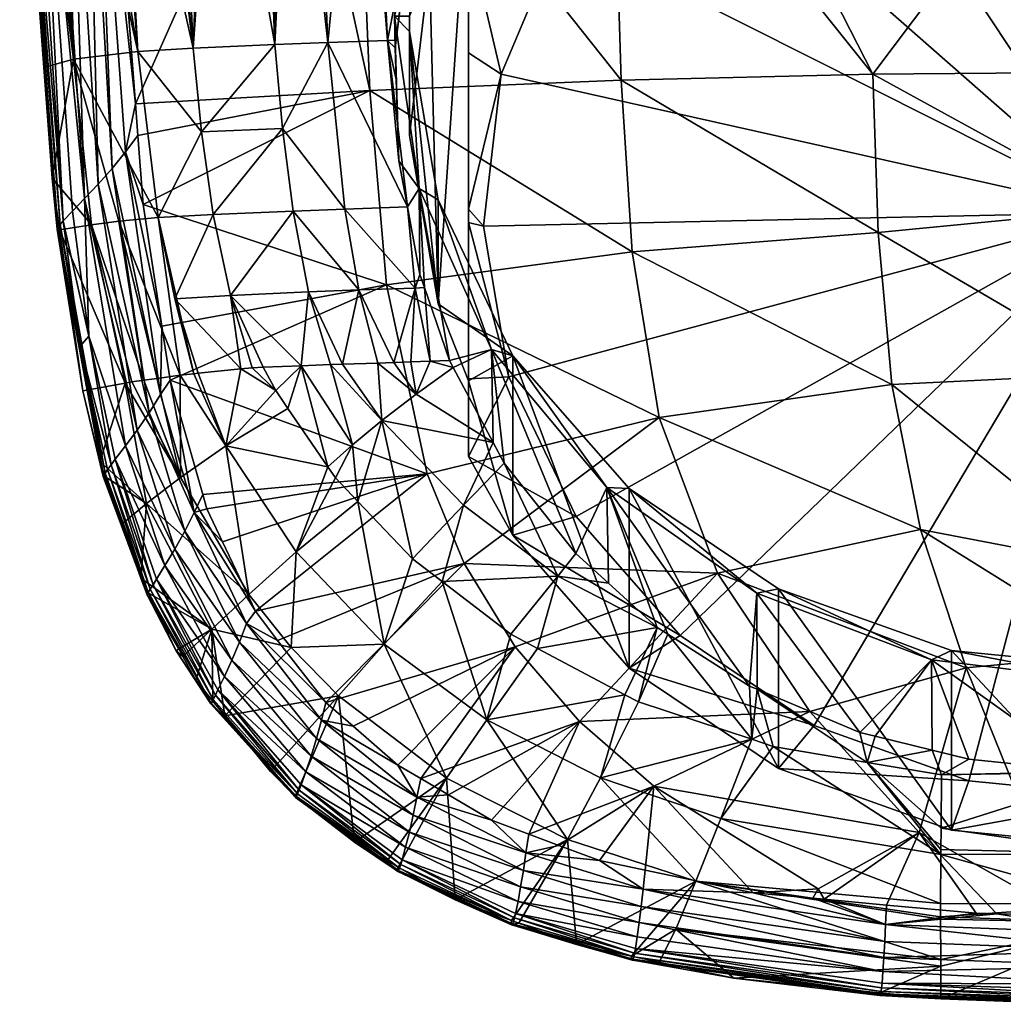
# Model space of a CAD drawing. Extents: x -0.025 to 0.152, y -0.128 to 0.024.
# Tile 1 of 256: x -0.019 to -0.002, y -0.128 to -0.111. Entities that reach past the tile are written whole.
import ezdxf

# ---------------------------------------------------------------- set-up
doc = ezdxf.new("R2010")
doc.units = 0
doc.layers.add('mesh', color=7, linetype='CONTINUOUS')

msp = doc.modelspace()

# ---------------------------------------------------------------- meshes
at = {"layer": 'mesh'}
mesh = msp.add_polyface(dxfattribs=at)
corners = [(-0.010919, -0.11698, 0.104234), (-0.011568, -0.117287, 0.100124), (-0.010895, -0.118555, 0.100491), (-0.011396, -0.119618, 0.101657), (-0.011753, -0.120911, 0.103449), (-0.009798, -0.12082, 0.101667), (-0.010594, -0.1218, 0.103427), (-0.00438, -0.115003, 0.117757), (-0.008544, -0.11533, 0.117524), (-0.00873, -0.112425, 0.11768), (-0.011384, -0.120605, 0.116854), (-0.008084, -0.118133, 0.117327), (-0.007098, -0.120765, 0.117093), (-0.010523, -0.122014, 0.116755), (-0.012976, -0.112601, 0.117278), (-0.012696, -0.115886, 0.117128), (-0.012006, -0.119087, 0.11695), (-0.008972, -0.119315, 0.105225), (-0.010559, -0.117087, 0.10428), (-0.008594, -0.119333, 0.105233), (-0.006435, -0.121107, 0.105986), (-0.00031, -0.114663, 0.094017), (-0.009743, -0.109917, 0.092002), (-0.010756, -0.112326, 0.093025), (-0.010626, -0.117447, 0.095198), (-0.009491, -0.11981, 0.096201), (-0.011057, -0.114895, 0.094115), (-0.011309, -0.109965, 0.092806), (-0.01131, -0.114833, 0.09428), (-0.01131, -0.114605, 0.094149), (-0.01131, -0.111961, 0.093384), (-0.010559, -0.120127, 0.09712), (-0.007731, -0.121822, 0.097055), (-0.011311, -0.118794, 0.096554), (-0.011311, -0.117481, 0.0958), (-0.01084, -0.109084, 0.092432), (-0.008992, -0.106755, 0.091444), (-0.008087, -0.107832, 0.091117), (-0.011309, -0.108684, 0.095824), (-0.01084, -0.106044, 0.099592), (-0.008992, -0.103716, 0.098604), (-0.008594, -0.122373, 0.098073), (-0.011311, -0.117513, 0.099572), (-0.010709, -0.118907, 0.100592), (-0.009494, -0.120437, 0.101124), (-0.007937, -0.121802, 0.101681), (-0.006559, -0.122677, 0.102102), (-0.008121, -0.121685, 0.101625), (-0.008943, -0.120938, 0.101325), (-0.01014, -0.122041, 0.103421), (-0.004472, -0.112322, 0.117916), (-0.008902, -0.106776, 0.117847), (-0.013221, -0.106762, 0.117461)]
mesh.append_faces([[corners[k] for k in face] for face in [(0, 1, 2, 2), (3, 4, 5, 5), (4, 6, 5, 5), (7, 8, 9, 9), (10, 11, 12, 12), (13, 10, 12, 12), (8, 14, 9, 9), (11, 15, 8, 8), (10, 16, 11, 11), (17, 18, 0, 0), (17, 19, 18, 18), (20, 19, 17, 17), (21, 22, 23, 23), (21, 24, 25, 25), (21, 26, 24, 24), (23, 22, 27, 27), (26, 28, 24, 24), (23, 29, 26, 26), (23, 30, 29, 29), (27, 30, 23, 23), (25, 31, 32, 32), (25, 33, 31, 31), (24, 33, 25, 25), (24, 34, 33, 33), (28, 34, 24, 24), (22, 35, 27, 27), (22, 36, 35, 35), (37, 36, 22, 22), (38, 27, 35, 35), (35, 39, 38, 38), (36, 40, 35, 35), (41, 18, 19, 19), (31, 18, 41, 41), (31, 42, 18, 18), (33, 42, 31, 31), (0, 2, 43, 43), (0, 44, 17, 17), (0, 43, 44, 44), (17, 45, 46, 46), (17, 47, 45, 45), (17, 48, 47, 47), (44, 48, 17, 17), (48, 5, 47, 47), (5, 44, 43, 43), (48, 44, 5, 5), (2, 3, 43, 43), (3, 5, 43, 43), (5, 49, 47, 47), (50, 9, 51, 51), (9, 52, 51, 51)]])
mesh = msp.add_polyface(dxfattribs=at)
corners = [(-0.008972, -0.119315, 0.105225), (-0.006559, -0.122677, 0.102102), (-0.006435, -0.121107, 0.105986), (0.004918, -0.123109, 0.116831), (0.002274, -0.122368, 0.116995), (0.003045, -0.12003, 0.117292), (-0.00031, -0.120671, 0.117247), (-0.00031, -0.117386, 0.117575), (0.00376, -0.115003, 0.117757), (-0.00031, -0.114608, 0.117853), (-0.00031, -0.112287, 0.117955), (0.003533, -0.117572, 0.117548), (0.003852, -0.112322, 0.117916), (0.003942, -0.106785, 0.118092), (-0.00031, -0.106788, 0.118195), (0.005536, -0.106783, 0.118053), (0.007464, -0.118133, 0.117327), (0.006478, -0.120765, 0.117093), (-0.004472, -0.112322, 0.117916), (-0.0073, -0.106781, 0.117991), (-0.00438, -0.115003, 0.117757), (-0.004153, -0.117572, 0.117548), (-0.003665, -0.12003, 0.117292), (-0.00031, -0.122123, 0.117016), (-0.00873, -0.112425, 0.11768), (-0.008544, -0.11533, 0.117524), (-0.008084, -0.118133, 0.117327), (-0.007098, -0.120765, 0.117093), (-0.002894, -0.122368, 0.116995), (-0.006065, -0.121035, 0.105955), (-0.008594, -0.119333, 0.105233), (-0.003481, -0.122234, 0.106464), (-0.003143, -0.122075, 0.106397), (0.005815, -0.121107, 0.105986), (0.005932, -0.120776, 0.105845), (0.003066, -0.121942, 0.10634), (-0.00031, -0.114663, 0.094017), (0.004845, -0.10598, 0.090331), (0.002228, -0.105047, 0.089935), (0.007111, -0.107504, 0.090978), (0.008871, -0.109516, 0.091832), (-0.003335, -0.105167, 0.089986), (-0.005902, -0.106212, 0.090429), (-0.000562, -0.10477, 0.089817), (-0.008087, -0.107832, 0.091117), (-0.009743, -0.109917, 0.092002), (-0.010756, -0.112326, 0.093025), (-0.011057, -0.114895, 0.094115), (-0.007731, -0.121822, 0.097055), (-0.005465, -0.123346, 0.097702), (-0.009491, -0.11981, 0.096201), (0.002715, -0.124159, 0.098047), (0.005282, -0.123114, 0.097604), (-0.002848, -0.124279, 0.098098), (-0.000058, -0.124556, 0.098216), (0.007467, -0.121494, 0.096916), (-0.006065, -0.124074, 0.098795), (-0.008902, -0.106776, 0.117847)]
mesh.append_faces([[corners[k] for k in face] for face in [(0, 1, 2, 2), (3, 4, 5, 5), (6, 5, 4, 4), (7, 5, 6, 6), (8, 9, 10, 10), (11, 9, 8, 8), (10, 12, 8, 8), (10, 13, 12, 12), (14, 13, 10, 10), (13, 15, 12, 12), (16, 11, 8, 8), (11, 7, 9, 9), (11, 5, 7, 7), (17, 5, 11, 11), (17, 3, 5, 5), (18, 14, 10, 10), (18, 19, 14, 14), (9, 18, 10, 10), (9, 20, 18, 18), (7, 20, 9, 9), (7, 21, 20, 20), (6, 21, 7, 7), (6, 22, 21, 21), (23, 22, 6, 6), (20, 24, 18, 18), (21, 25, 20, 20), (21, 26, 25, 25), (22, 26, 21, 21), (27, 22, 28, 28), (27, 26, 22, 22), (2, 29, 30, 30), (31, 29, 2, 2), (31, 32, 29, 29), (33, 34, 35, 35), (36, 37, 38, 38), (36, 39, 37, 37), (40, 39, 36, 36), (36, 41, 42, 42), (36, 43, 41, 41), (38, 43, 36, 36), (36, 44, 45, 45), (42, 44, 36, 36), (46, 47, 36, 36), (36, 48, 49, 49), (50, 48, 36, 36), (36, 51, 52, 52), (53, 54, 36, 36), (52, 55, 36, 36), (56, 30, 29, 29), (18, 57, 19, 19)]])
mesh = msp.add_polyface(dxfattribs=at)
corners = [(-0.012143, -0.108423, 0.100602), (-0.012109, -0.109178, 0.098849), (-0.01229, -0.109786, 0.098962), (-0.011717, -0.107863, 0.098605), (-0.010919, -0.105704, 0.099448), (-0.012533, -0.111749, 0.099234), (-0.01256, -0.111342, 0.101841), (-0.012549, -0.111877, 0.099252), (-0.012487, -0.113789, 0.099485), (-0.012143, -0.11426, 0.10308), (-0.012532, -0.112412, 0.099317), (-0.012679, -0.111754, 0.099327), (-0.010907, -0.106237, 0.098206), (-0.011475, -0.1061, 0.09851), (-0.012943, -0.106129, 0.099342), (-0.013135, -0.106135, 0.099497), (-0.013686, -0.111788, 0.100111), (-0.013932, -0.106157, 0.100141), (-0.014584, -0.111822, 0.101028), (-0.014577, -0.106179, 0.100771), (-0.014806, -0.106189, 0.101051), (-0.014315, -0.106168, 0.10045), (-0.014456, -0.113242, 0.101118), (-0.013399, -0.114608, 0.100387), (-0.015625, -0.114698, 0.103383), (-0.014274, -0.114642, 0.101287), (-0.014249, -0.106759, 0.117369), (-0.013221, -0.106762, 0.117461), (-0.012976, -0.112601, 0.117278), (-0.016942, -0.112826, 0.116753), (-0.00873, -0.112425, 0.11768), (-0.011971, -0.108734, 0.100734), (-0.01084, -0.106044, 0.099592), (-0.01231, -0.11134, 0.10184), (-0.012307, -0.1116, 0.101951), (-0.011825, -0.11445, 0.10316), (-0.011825, -0.116208, 0.099018), (-0.011971, -0.110492, 0.096591), (-0.012307, -0.113359, 0.097808), (-0.011309, -0.108684, 0.095824), (-0.01131, -0.111961, 0.093384), (-0.011309, -0.109965, 0.092806), (-0.01131, -0.114605, 0.094149), (-0.01131, -0.114833, 0.09428), (-0.011311, -0.117513, 0.099572), (-0.012343, -0.114566, 0.099602)]
mesh.append_faces([[corners[k] for k in face] for face in [(0, 1, 2, 2), (0, 3, 1, 1), (4, 3, 0, 0), (5, 0, 2, 2), (5, 6, 0, 0), (7, 6, 5, 5), (6, 8, 9, 9), (6, 10, 8, 8), (7, 10, 6, 6), (11, 5, 2, 2), (11, 7, 5, 5), (10, 7, 11, 11), (12, 13, 3, 3), (3, 14, 1, 1), (14, 2, 1, 1), (14, 11, 2, 2), (15, 11, 14, 14), (15, 16, 11, 11), (17, 16, 15, 15), (18, 19, 20, 20), (21, 19, 18, 18), (11, 8, 10, 10), (22, 23, 16, 16), (24, 25, 22, 22), (16, 18, 22, 22), (16, 21, 18, 18), (17, 21, 16, 16), (26, 27, 28, 28), (29, 26, 28, 28), (30, 28, 27, 27), (0, 31, 32, 32), (6, 31, 0, 0), (6, 33, 31, 31), (6, 34, 33, 33), (9, 34, 6, 6), (9, 35, 34, 34), (36, 37, 38, 38), (36, 39, 37, 37), (40, 41, 39, 39), (39, 42, 40, 40), (39, 43, 42, 42), (44, 43, 39, 39), (38, 33, 34, 34), (37, 33, 38, 38), (37, 31, 33, 33), (39, 31, 37, 37), (39, 32, 31, 31), (11, 45, 8, 8), (16, 45, 11, 11), (16, 23, 45, 45)]])
mesh = msp.add_polyface(dxfattribs=at)
corners = [(-0.017612, -0.106742, 0.11689), (-0.01741, -0.106744, 0.116949), (-0.016942, -0.112826, 0.116753), (-0.018489, -0.112213, 0.115166), (-0.018268, -0.114948, 0.115227), (-0.01835, -0.114083, 0.1151), (-0.017109, -0.113637, 0.116682), (-0.016901, -0.113359, 0.116735), (-0.017333, -0.11392, 0.116581), (-0.018005, -0.114641, 0.116003), (-0.018566, -0.106722, 0.116314), (-0.017801, -0.11443, 0.116243), (-0.018162, -0.114807, 0.115719), (-0.017992, -0.112069, 0.110391), (-0.018481, -0.106554, 0.111509), (-0.018677, -0.106602, 0.112897), (-0.017686, -0.114873, 0.110434), (-0.014584, -0.111822, 0.101028), (-0.014806, -0.106189, 0.101051), (-0.015572, -0.106222, 0.101989), (-0.015966, -0.111881, 0.103171), (-0.016217, -0.106262, 0.10315), (-0.016528, -0.106282, 0.103708), (-0.015745, -0.106232, 0.1023), (-0.018106, -0.106461, 0.10886), (-0.016903, -0.111938, 0.105513), (-0.017816, -0.106421, 0.1077), (-0.018328, -0.106516, 0.110431), (-0.017342, -0.106355, 0.105809), (-0.017215, -0.106343, 0.105482), (-0.016647, -0.106292, 0.104015), (-0.014456, -0.113242, 0.101118), (-0.015826, -0.113298, 0.103246), (-0.015625, -0.114698, 0.103383), (-0.01656, -0.11475, 0.105668), (-0.017224, -0.114809, 0.108032), (-0.012976, -0.112601, 0.117278), (-0.016811, -0.114526, 0.116698), (-0.014249, -0.106759, 0.117369), (-0.018884, -0.106698, 0.115617), (-0.018899, -0.106688, 0.115361), (-0.018217, -0.114869, 0.115562), (-0.018827, -0.106706, 0.115844), (-0.018712, -0.106715, 0.116094), (-0.017755, -0.106741, 0.116849), (-0.017571, -0.114187, 0.116436), (-0.018044, -0.106736, 0.11671), (-0.018329, -0.106729, 0.116535), (-0.018253, -0.114916, 0.115397)]
mesh.append_faces([[corners[k] for k in face] for face in [(0, 1, 2, 2), (3, 4, 5, 5), (6, 2, 7, 7), (6, 0, 2, 2), (8, 0, 6, 6), (9, 10, 11, 11), (9, 12, 10, 10), (13, 14, 15, 15), (3, 13, 15, 15), (5, 13, 3, 3), (5, 16, 13, 13), (17, 18, 19, 19), (20, 21, 22, 22), (20, 23, 21, 21), (19, 23, 20, 20), (24, 25, 26, 26), (24, 13, 25, 25), (27, 13, 24, 24), (27, 14, 13, 13), (25, 28, 26, 26), (25, 29, 28, 28), (20, 29, 25, 25), (20, 30, 29, 29), (22, 30, 20, 20), (31, 32, 33, 33), (31, 17, 32, 32), (20, 17, 19, 19), (20, 32, 17, 17), (25, 32, 20, 20), (25, 34, 32, 32), (13, 34, 25, 25), (16, 35, 13, 13), (7, 36, 37, 37), (2, 36, 7, 7), (1, 38, 2, 2), (3, 39, 4, 4), (40, 39, 3, 3), (41, 39, 42, 42), (12, 43, 10, 10), (44, 8, 45, 45), (45, 46, 44, 44), (11, 46, 45, 45), (11, 47, 46, 46), (8, 44, 0, 0), (12, 42, 43, 43), (12, 41, 42, 42), (11, 10, 47, 47), (4, 39, 48, 48), (48, 39, 41, 41), (3, 15, 40, 40)]])
mesh = msp.add_polyface(dxfattribs=at)
corners = [(-0.010919, -0.11698, 0.104234), (-0.01163, -0.117169, 0.10009), (-0.011568, -0.117287, 0.100124), (-0.012143, -0.11426, 0.10308), (-0.012054, -0.115935, 0.099823), (-0.01414, -0.117257, 0.102583), (-0.013644, -0.117238, 0.101859), (-0.014013, -0.116007, 0.101556), (-0.01344, -0.117231, 0.101664), (-0.013166, -0.115974, 0.100675), (-0.012843, -0.117212, 0.101094), (-0.012572, -0.117203, 0.100836), (-0.012213, -0.115944, 0.099917), (-0.012282, -0.117193, 0.100559), (-0.011957, -0.117181, 0.100325), (-0.013399, -0.114608, 0.100387), (-0.014274, -0.114642, 0.101287), (-0.015337, -0.116066, 0.103597), (-0.014456, -0.113242, 0.101118), (-0.012193, -0.117739, 0.100823), (-0.013274, -0.118596, 0.102547), (-0.012774, -0.118186, 0.10165), (-0.01457, -0.117675, 0.103517), (-0.014362, -0.117979, 0.103511), (-0.014783, -0.117281, 0.103523), (-0.01497, -0.117295, 0.103882), (-0.016354, -0.117499, 0.11659), (-0.016494, -0.116588, 0.116623), (-0.012696, -0.115886, 0.117128), (-0.012006, -0.119087, 0.11695), (-0.016811, -0.114526, 0.116698), (-0.012976, -0.112601, 0.117278), (-0.008544, -0.11533, 0.117524), (-0.008084, -0.118133, 0.117327), (-0.011825, -0.11445, 0.10316), (-0.010559, -0.117087, 0.10428), (-0.011311, -0.117513, 0.099572), (-0.011309, -0.108684, 0.095824), (-0.011825, -0.116208, 0.099018), (-0.011311, -0.117481, 0.0958), (-0.01131, -0.114833, 0.09428), (-0.011057, -0.114895, 0.094115), (-0.01131, -0.114605, 0.094149), (-0.012307, -0.1116, 0.101951), (-0.012307, -0.113359, 0.097808), (-0.012343, -0.114566, 0.099602), (-0.012131, -0.115711, 0.099775), (-0.012487, -0.113789, 0.099485)]
mesh.append_faces([[corners[k] for k in face] for face in [(0, 1, 2, 2), (3, 1, 0, 0), (3, 4, 1, 1), (5, 6, 7, 7), (8, 7, 6, 6), (8, 9, 7, 7), (10, 9, 8, 8), (11, 9, 10, 10), (11, 12, 9, 9), (13, 12, 11, 11), (14, 12, 13, 13), (14, 4, 12, 12), (1, 4, 14, 14), (15, 9, 12, 12), (16, 9, 15, 15), (16, 7, 9, 9), (17, 7, 16, 16), (17, 5, 7, 7), (18, 16, 15, 15), (14, 2, 1, 1), (14, 19, 2, 2), (13, 19, 14, 14), (13, 11, 19, 19), (11, 10, 19, 19), (20, 6, 5, 5), (21, 8, 6, 6), (10, 8, 21, 21), (5, 22, 23, 23), (24, 22, 5, 5), (22, 24, 25, 25), (26, 27, 28, 28), (29, 26, 28, 28), (30, 31, 28, 28), (32, 28, 31, 31), (33, 29, 28, 28), (0, 34, 3, 3), (0, 35, 34, 34), (36, 37, 38, 38), (36, 39, 40, 40), (41, 42, 40, 40), (35, 36, 38, 38), (38, 34, 35, 35), (38, 43, 34, 34), (44, 43, 38, 38), (3, 45, 46, 46), (3, 47, 45, 45), (46, 4, 3, 3), (12, 46, 45, 45), (4, 46, 12, 12), (15, 12, 45, 45)]])
mesh = msp.add_polyface(dxfattribs=at)
corners = [(-0.017109, -0.113637, 0.116682), (-0.016901, -0.113359, 0.116735), (-0.016811, -0.114526, 0.116698), (-0.017486, -0.119134, 0.115075), (-0.017834, -0.117684, 0.114974), (-0.018268, -0.114948, 0.115227), (-0.017728, -0.116754, 0.115924), (-0.018005, -0.114641, 0.116003), (-0.017801, -0.11443, 0.116243), (-0.017875, -0.116924, 0.115639), (-0.018217, -0.114869, 0.115562), (-0.018162, -0.114807, 0.115719), (-0.017455, -0.119073, 0.115401), (-0.017354, -0.118936, 0.115703), (-0.018253, -0.114916, 0.115397), (-0.017481, -0.119114, 0.11524), (-0.016494, -0.116588, 0.116623), (-0.016354, -0.117499, 0.11659), (-0.016519, -0.117746, 0.116535), (-0.017111, -0.118614, 0.116082), (-0.016913, -0.118347, 0.11628), (-0.017571, -0.114187, 0.116436), (-0.01671, -0.118053, 0.11643), (-0.017333, -0.11392, 0.116581), (-0.017686, -0.114873, 0.110434), (-0.017113, -0.117552, 0.110584), (-0.017005, -0.117532, 0.109928), (-0.0168, -0.117503, 0.109149), (-0.016576, -0.117472, 0.108295), (-0.017224, -0.114809, 0.108032), (-0.016186, -0.117418, 0.106814), (-0.01656, -0.11475, 0.105668), (-0.015957, -0.117394, 0.106242), (-0.015337, -0.116066, 0.103597), (-0.01497, -0.117295, 0.103882), (-0.014783, -0.117281, 0.103523), (-0.015157, -0.117308, 0.104242), (-0.01414, -0.117257, 0.102583), (-0.015625, -0.114698, 0.103383), (-0.014274, -0.114642, 0.101287), (-0.016277, -0.116126, 0.105826), (-0.015881, -0.117385, 0.106051), (-0.015826, -0.113298, 0.103246), (-0.017992, -0.112069, 0.110391), (-0.01457, -0.117675, 0.103517), (-0.015411, -0.118615, 0.106198), (-0.012696, -0.115886, 0.117128), (-0.018225, -0.114958, 0.115069), (-0.01835, -0.114083, 0.1151)]
mesh.append_faces([[corners[k] for k in face] for face in [(0, 1, 2, 2), (3, 4, 5, 5), (6, 7, 8, 8), (9, 10, 11, 11), (9, 12, 10, 10), (6, 11, 7, 7), (6, 9, 11, 11), (13, 9, 6, 6), (5, 14, 3, 3), (14, 10, 15, 15), (16, 17, 18, 18), (8, 19, 6, 6), (8, 20, 19, 19), (21, 20, 8, 8), (21, 22, 20, 20), (23, 22, 21, 21), (23, 18, 22, 22), (0, 18, 23, 23), (0, 16, 18, 18), (2, 16, 0, 0), (24, 25, 26, 26), (27, 28, 29, 29), (30, 29, 28, 28), (30, 31, 29, 29), (32, 31, 30, 30), (33, 34, 35, 35), (33, 36, 34, 34), (35, 37, 33, 33), (38, 33, 39, 39), (40, 33, 38, 38), (40, 36, 33, 33), (41, 36, 40, 40), (40, 32, 41, 41), (40, 31, 32, 32), (38, 31, 40, 40), (38, 42, 31, 31), (43, 29, 31, 31), (24, 27, 29, 29), (26, 27, 24, 24), (36, 44, 34, 34), (36, 45, 44, 44), (41, 45, 36, 36), (45, 32, 30, 30), (2, 46, 16, 16), (5, 47, 48, 48), (5, 4, 47, 47), (47, 24, 48, 48), (47, 25, 24, 24), (4, 25, 47, 47)]])
mesh = msp.add_polyface(dxfattribs=at)
corners = [(0.002861, -0.122234, 0.106464), (0.002852, -0.12376, 0.102777), (0.003606, -0.123603, 0.102661), (0.001728, -0.123994, 0.102949), (-0.00031, -0.122618, 0.106627), (0.003811, -0.123527, 0.102613), (0.005492, -0.1229, 0.102224), (-0.003481, -0.122234, 0.106464), (-0.000834, -0.124122, 0.103055), (-0.002847, -0.123916, 0.102889), (-0.003471, -0.123763, 0.102779), (0.003069, -0.125157, 0.116542), (0.002274, -0.122368, 0.116995), (0.004918, -0.123109, 0.116831), (-0.00031, -0.126579, 0.11631), (-0.00031, -0.122123, 0.117016), (-0.00031, -0.120671, 0.117247), (0.001759, -0.126531, 0.11631), (0.000584, -0.126558, 0.11631), (0.004776, -0.126107, 0.116349), (0.00269, -0.124182, 0.10336), (0.002696, -0.125038, 0.104846), (0.003948, -0.123967, 0.103366), (-0.00031, -0.125515, 0.105801), (0.005565, -0.123691, 0.103375), (-0.00331, -0.124182, 0.10336), (-0.001204, -0.126558, 0.11631), (-0.003689, -0.125157, 0.116542), (-0.002894, -0.122368, 0.116995), (-0.003665, -0.12003, 0.117292), (-0.003143, -0.122075, 0.106397), (-0.000029, -0.122385, 0.106528), (0.003066, -0.121942, 0.10634), (0.005815, -0.121107, 0.105986), (-0.00031, -0.114663, 0.094017), (-0.005465, -0.123346, 0.097702), (-0.002848, -0.124279, 0.098098), (-0.000058, -0.124556, 0.098216), (0.002715, -0.124159, 0.098047), (0.003066, -0.124981, 0.09918), (0.005282, -0.123114, 0.097604), (-0.000029, -0.125424, 0.099368), (-0.003143, -0.125115, 0.099237), (0.005932, -0.123815, 0.098685), (-0.00031, -0.124131, 0.103063), (-0.003316, -0.125083, 0.104934)]
mesh.append_faces([[corners[k] for k in face] for face in [(0, 1, 2, 2), (0, 3, 1, 1), (4, 3, 0, 0), (0, 5, 6, 6), (2, 5, 0, 0), (7, 8, 4, 4), (7, 9, 8, 8), (10, 9, 7, 7), (11, 12, 13, 13), (14, 15, 12, 12), (16, 12, 15, 15), (17, 12, 11, 11), (18, 14, 12, 12), (13, 19, 11, 11), (20, 21, 22, 22), (23, 21, 20, 20), (20, 1, 3, 3), (22, 1, 20, 20), (22, 2, 1, 1), (22, 5, 2, 2), (24, 5, 22, 22), (24, 6, 5, 5), (9, 25, 8, 8), (9, 10, 25, 25), (26, 27, 28, 28), (28, 15, 26, 26), (28, 29, 15, 15), (4, 30, 7, 7), (4, 31, 30, 30), (0, 31, 4, 4), (0, 32, 31, 31), (33, 32, 0, 0), (34, 35, 36, 36), (34, 37, 38, 38), (38, 39, 40, 40), (38, 41, 39, 39), (37, 41, 38, 38), (36, 42, 37, 37), (39, 32, 43, 43), (39, 31, 32, 32), (41, 31, 39, 39), (41, 30, 31, 31), (42, 30, 41, 41), (4, 44, 3, 3), (4, 8, 44, 44), (23, 20, 44, 44), (20, 3, 44, 44), (8, 25, 44, 44), (45, 44, 25, 25), (45, 23, 44, 44)]])
mesh = msp.add_polyface(dxfattribs=at)
corners = [(-0.016746, -0.121136, 0.115001), (-0.016712, -0.121114, 0.114855), (-0.016853, -0.120853, 0.114864), (-0.017172, -0.11994, 0.114895), (-0.017486, -0.119134, 0.115075), (-0.017457, -0.119129, 0.114923), (-0.017544, -0.118878, 0.114932), (-0.017834, -0.117684, 0.114974), (-0.017412, -0.119013, 0.115556), (-0.017455, -0.119073, 0.115401), (-0.017875, -0.116924, 0.115639), (-0.016726, -0.121093, 0.115319), (-0.017354, -0.118936, 0.115703), (-0.016692, -0.121038, 0.115472), (-0.016745, -0.121126, 0.115162), (-0.016252, -0.122079, 0.115124), (-0.017481, -0.119114, 0.11524), (-0.018253, -0.114916, 0.115397), (-0.018217, -0.114869, 0.115562), (-0.016208, -0.122048, 0.114823), (-0.016253, -0.122083, 0.114966), (-0.017283, -0.118841, 0.11584), (-0.016586, -0.120869, 0.115754), (-0.016644, -0.120962, 0.115617), (-0.016442, -0.120636, 0.115998), (-0.017111, -0.118614, 0.116082), (-0.016278, -0.120361, 0.116198), (-0.016913, -0.118347, 0.11628), (-0.016108, -0.120058, 0.116353), (-0.01671, -0.118053, 0.11643), (-0.015948, -0.119742, 0.11646), (-0.016519, -0.117746, 0.116535), (-0.016354, -0.117499, 0.11659), (-0.017728, -0.116754, 0.115924), (-0.015437, -0.122514, 0.115919), (-0.016181, -0.119151, 0.109093), (-0.0168, -0.117503, 0.109149), (-0.017005, -0.117532, 0.109928), (-0.017113, -0.117552, 0.110584), (-0.016753, -0.119591, 0.112039), (-0.015649, -0.121713, 0.111973), (-0.016576, -0.117472, 0.108295), (-0.016186, -0.117418, 0.106814), (-0.015661, -0.122968, 0.115167)]
mesh.append_faces([[corners[k] for k in face] for face in [(0, 1, 2, 2), (3, 0, 2, 2), (3, 4, 0, 0), (5, 4, 3, 3), (4, 6, 7, 7), (5, 6, 4, 4), (8, 9, 10, 10), (8, 11, 9, 9), (12, 8, 10, 10), (13, 8, 12, 12), (13, 11, 8, 8), (0, 14, 15, 15), (0, 16, 14, 14), (4, 16, 0, 0), (4, 17, 16, 16), (14, 11, 15, 15), (14, 9, 11, 11), (16, 9, 14, 14), (16, 18, 9, 9), (0, 19, 1, 1), (15, 20, 0, 0), (21, 22, 23, 23), (21, 24, 22, 22), (25, 24, 21, 21), (25, 26, 24, 24), (27, 26, 25, 25), (27, 28, 26, 26), (29, 28, 27, 27), (29, 30, 28, 28), (31, 30, 29, 29), (31, 32, 30, 30), (12, 23, 13, 13), (12, 21, 23, 23), (33, 21, 12, 12), (33, 25, 21, 21), (24, 34, 22, 22), (35, 36, 37, 37), (38, 7, 6, 6), (39, 5, 3, 3), (39, 6, 5, 5), (38, 35, 37, 37), (2, 1, 40, 40), (35, 41, 36, 36), (35, 42, 41, 41), (39, 2, 40, 40), (3, 2, 39, 39), (39, 38, 6, 6), (39, 35, 38, 38), (43, 11, 13, 13)]])
mesh = msp.add_polyface(dxfattribs=at)
corners = [(-0.015062, -0.121617, 0.116392), (-0.01491, -0.121411, 0.116448), (-0.014537, -0.121904, 0.116432), (-0.015948, -0.119742, 0.11646), (-0.015734, -0.119679, 0.11651), (-0.015467, -0.120239, 0.11649), (-0.015803, -0.119436, 0.116519), (-0.016354, -0.117499, 0.11659), (-0.016278, -0.120361, 0.116198), (-0.015312, -0.122239, 0.116123), (-0.016442, -0.120636, 0.115998), (-0.015183, -0.121935, 0.116281), (-0.016108, -0.120058, 0.116353), (-0.010895, -0.118555, 0.100491), (-0.011568, -0.117287, 0.100124), (-0.012193, -0.117739, 0.100823), (-0.012774, -0.118186, 0.10165), (-0.011396, -0.119618, 0.101657), (-0.012843, -0.117212, 0.101094), (-0.013274, -0.118596, 0.102547), (-0.01414, -0.117257, 0.102583), (-0.013686, -0.118966, 0.103492), (-0.013644, -0.117238, 0.101859), (-0.014362, -0.117979, 0.103511), (-0.013179, -0.119553, 0.103479), (-0.013559, -0.119152, 0.103488), (-0.014226, -0.120409, 0.106148), (-0.016712, -0.121114, 0.114855), (-0.016208, -0.122048, 0.114823), (-0.015649, -0.121713, 0.111973), (-0.010999, -0.123247, 0.106055), (-0.010594, -0.1218, 0.103427), (-0.011753, -0.120911, 0.103449), (-0.015411, -0.118615, 0.106198), (-0.01457, -0.117675, 0.103517), (-0.016186, -0.117418, 0.106814), (-0.016181, -0.119151, 0.109093), (-0.015881, -0.117385, 0.106051), (-0.015957, -0.117394, 0.106242), (-0.012737, -0.121967, 0.106099), (-0.014309, -0.122023, 0.109005), (-0.015025, -0.121126, 0.109034), (-0.016753, -0.119591, 0.112039), (-0.012006, -0.119087, 0.11695), (-0.011384, -0.120605, 0.116854), (-0.011311, -0.118794, 0.096554), (-0.011311, -0.117481, 0.0958), (-0.011311, -0.117513, 0.099572), (-0.012254, -0.120527, 0.103458), (-0.01372, -0.122955, 0.116397)]
mesh.append_faces([[corners[k] for k in face] for face in [(0, 1, 2, 2), (3, 4, 5, 5), (3, 6, 4, 4), (7, 6, 3, 3), (8, 9, 10, 10), (8, 11, 9, 9), (12, 11, 8, 8), (12, 0, 11, 11), (3, 0, 12, 12), (3, 1, 0, 0), (5, 1, 3, 3), (13, 14, 15, 15), (13, 16, 17, 17), (15, 16, 13, 13), (15, 18, 16, 16), (19, 20, 21, 21), (16, 22, 19, 19), (20, 23, 21, 21), (19, 24, 16, 16), (19, 25, 24, 24), (21, 25, 19, 19), (26, 24, 25, 25), (27, 28, 29, 29), (30, 31, 32, 32), (33, 23, 34, 34), (33, 21, 23, 23), (33, 35, 36, 36), (37, 38, 33, 33), (26, 39, 24, 24), (26, 40, 39, 39), (41, 40, 26, 26), (42, 29, 41, 41), (41, 36, 42, 42), (41, 33, 36, 36), (26, 33, 41, 41), (26, 21, 33, 33), (25, 21, 26, 26), (43, 5, 4, 4), (43, 1, 5, 5), (43, 6, 7, 7), (4, 6, 43, 43), (44, 1, 43, 43), (2, 1, 44, 44), (45, 46, 47, 47), (16, 48, 17, 17), (16, 24, 48, 48), (48, 32, 17, 17), (39, 48, 24, 24), (39, 32, 48, 48), (49, 2, 44, 44)]])
mesh = msp.add_polyface(dxfattribs=at)
corners = [(-0.003481, -0.122234, 0.106464), (-0.004432, -0.123526, 0.102611), (-0.003471, -0.123763, 0.102779), (-0.004694, -0.123461, 0.102565), (-0.006435, -0.121107, 0.105986), (-0.00643, -0.122731, 0.102134), (-0.006559, -0.122677, 0.102102), (-0.004568, -0.123969, 0.103366), (-0.00331, -0.124182, 0.10336), (-0.006518, -0.123579, 0.103378), (-0.006159, -0.123698, 0.103375), (-0.009798, -0.12082, 0.101667), (-0.010594, -0.1218, 0.103427), (-0.01014, -0.122041, 0.103421), (-0.003316, -0.125083, 0.104934), (-0.00332, -0.125446, 0.105775), (-0.00332, -0.12553, 0.105971), (-0.007044, -0.124917, 0.105989), (-0.00908, -0.124228, 0.106018), (-0.008432, -0.122947, 0.103397), (-0.008664, -0.122824, 0.1034), (-0.010999, -0.123247, 0.106055), (-0.009636, -0.125275, 0.108879), (-0.01168, -0.124239, 0.108924), (-0.002894, -0.122368, 0.116995), (-0.005538, -0.123109, 0.116831), (-0.007098, -0.120765, 0.117093), (-0.003689, -0.125157, 0.116542), (-0.010287, -0.125185, 0.116331), (-0.009433, -0.123276, 0.116654), (-0.008176, -0.124371, 0.116553), (-0.01092, -0.124948, 0.116337), (-0.012116, -0.124244, 0.116357), (-0.010523, -0.122014, 0.116755), (-0.011645, -0.124521, 0.116349), (-0.002848, -0.124279, 0.098098), (-0.006065, -0.124074, 0.098795), (-0.003143, -0.125115, 0.099237), (-0.005465, -0.123346, 0.097702), (-0.008594, -0.122373, 0.098073), (-0.007731, -0.121822, 0.097055), (-0.010559, -0.120127, 0.09712), (-0.006065, -0.121035, 0.105955), (-0.003143, -0.122075, 0.106397), (-0.008594, -0.119333, 0.105233), (-0.008121, -0.121685, 0.101625), (-0.007937, -0.121802, 0.101681)]
mesh.append_faces([[corners[k] for k in face] for face in [(0, 1, 2, 2), (0, 3, 1, 1), (4, 3, 0, 0), (4, 5, 3, 3), (6, 5, 4, 4), (7, 1, 3, 3), (7, 2, 1, 1), (8, 2, 7, 7), (5, 6, 9, 9), (5, 7, 3, 3), (5, 10, 7, 7), (9, 10, 5, 5), (11, 12, 13, 13), (14, 8, 7, 7), (7, 15, 14, 14), (10, 16, 7, 7), (10, 17, 16, 16), (9, 17, 10, 10), (9, 18, 17, 17), (19, 18, 9, 9), (20, 18, 19, 19), (20, 21, 18, 18), (13, 21, 20, 20), (13, 12, 21, 21), (21, 22, 18, 18), (21, 23, 22, 22), (24, 25, 26, 26), (24, 27, 25, 25), (28, 29, 30, 30), (31, 29, 28, 28), (29, 32, 33, 33), (31, 34, 29, 29), (30, 25, 27, 27), (29, 25, 30, 30), (29, 26, 25, 25), (33, 26, 29, 29), (35, 36, 37, 37), (38, 36, 35, 35), (38, 39, 36, 36), (40, 39, 38, 38), (40, 41, 39, 39), (37, 42, 43, 43), (36, 42, 37, 37), (39, 44, 36, 36), (45, 19, 46, 46), (9, 46, 19, 19), (9, 6, 46, 46), (45, 20, 19, 19), (45, 13, 20, 20)]])
mesh = msp.add_polyface(dxfattribs=at)
corners = [(-0.012184, -0.124559, 0.116292), (-0.012116, -0.124244, 0.116357), (-0.011645, -0.124521, 0.116349), (-0.012507, -0.124014, 0.116364), (-0.013796, -0.123255, 0.116335), (-0.01326, -0.123357, 0.116384), (-0.012516, -0.125807, 0.114831), (-0.012685, -0.125634, 0.1147), (-0.013239, -0.125317, 0.114711), (-0.012498, -0.125741, 0.114696), (-0.011534, -0.126293, 0.114677), (-0.010591, -0.126712, 0.1148), (-0.012507, -0.125815, 0.114983), (-0.01058, -0.126718, 0.114953), (-0.012493, -0.125799, 0.115135), (-0.010566, -0.126701, 0.115105), (-0.012476, -0.125759, 0.115283), (-0.010551, -0.126662, 0.115253), (-0.012454, -0.125697, 0.115426), (-0.014173, -0.124437, 0.115472), (-0.01414, -0.124351, 0.115608), (-0.012373, -0.125405, 0.115808), (-0.010472, -0.126322, 0.115778), (-0.012429, -0.125616, 0.115562), (-0.01231, -0.125148, 0.116014), (-0.010428, -0.126074, 0.115985), (-0.012245, -0.124861, 0.116176), (-0.010382, -0.125796, 0.116147), (-0.010338, -0.125502, 0.116264), (-0.01092, -0.124948, 0.116337), (-0.013882, -0.123566, 0.116221), (-0.013973, -0.123863, 0.11606), (-0.014062, -0.124131, 0.115855), (-0.010533, -0.126602, 0.115396), (-0.014221, -0.124546, 0.11518), (-0.0142, -0.124503, 0.115329), (-0.01168, -0.124239, 0.108924), (-0.013507, -0.122845, 0.108977), (-0.010999, -0.123247, 0.106055), (-0.011753, -0.120911, 0.103449), (-0.012737, -0.121967, 0.106099), (-0.014309, -0.122023, 0.109005), (-0.010523, -0.122014, 0.116755), (-0.009433, -0.123276, 0.116654), (-0.01372, -0.122955, 0.116397), (-0.014238, -0.124544, 0.1148), (-0.014234, -0.124564, 0.115028), (-0.011384, -0.120605, 0.116854)]
mesh.append_faces([[corners[k] for k in face] for face in [(0, 1, 2, 2), (0, 3, 1, 1), (4, 5, 3, 3), (6, 7, 8, 8), (6, 9, 7, 7), (10, 9, 6, 6), (6, 11, 10, 10), (12, 13, 6, 6), (14, 15, 12, 12), (16, 17, 14, 14), (16, 18, 17, 17), (19, 18, 16, 16), (19, 20, 18, 18), (21, 22, 23, 23), (24, 25, 21, 21), (26, 27, 24, 24), (0, 28, 26, 26), (2, 29, 0, 0), (0, 4, 3, 3), (0, 30, 4, 4), (26, 30, 0, 0), (26, 31, 30, 30), (24, 31, 26, 26), (24, 32, 31, 31), (21, 32, 24, 24), (21, 20, 32, 32), (23, 20, 21, 21), (23, 18, 20, 20), (33, 18, 23, 23), (33, 17, 18, 18), (34, 16, 14, 14), (35, 19, 16, 16), (36, 7, 9, 9), (36, 8, 7, 7), (37, 8, 36, 36), (10, 36, 9, 9), (38, 39, 40, 40), (40, 36, 38, 38), (40, 37, 36, 36), (41, 37, 40, 40), (42, 3, 5, 5), (42, 1, 3, 3), (43, 2, 1, 1), (4, 44, 5, 5), (45, 6, 8, 8), (46, 12, 6, 6), (46, 14, 12, 12), (37, 45, 8, 8), (42, 5, 44, 44), (44, 47, 42, 42)]])
mesh = msp.add_polyface(dxfattribs=at)
corners = [(-0.0142, -0.124503, 0.115329), (-0.015626, -0.122904, 0.115393), (-0.01559, -0.122833, 0.115537), (-0.016138, -0.122178, 0.114819), (-0.016208, -0.122048, 0.114823), (-0.016253, -0.122083, 0.114966), (-0.016746, -0.121136, 0.115001), (-0.015546, -0.122743, 0.115674), (-0.01414, -0.124351, 0.115608), (-0.014173, -0.124437, 0.115472), (-0.014062, -0.124131, 0.115855), (-0.015437, -0.122514, 0.115919), (-0.013973, -0.123863, 0.11606), (-0.015312, -0.122239, 0.116123), (-0.013882, -0.123566, 0.116221), (-0.015183, -0.121935, 0.116281), (-0.013796, -0.123255, 0.116335), (-0.015062, -0.121617, 0.116392), (-0.016644, -0.120962, 0.115617), (-0.016586, -0.120869, 0.115754), (-0.016692, -0.121038, 0.115472), (-0.015922, -0.122579, 0.114805), (-0.012476, -0.125759, 0.115283), (-0.014221, -0.124546, 0.11518), (-0.016442, -0.120636, 0.115998), (-0.015649, -0.121713, 0.111973), (-0.01543, -0.123181, 0.114785), (-0.014659, -0.124126, 0.114753), (-0.013507, -0.122845, 0.108977), (-0.015025, -0.121126, 0.109034), (-0.014309, -0.122023, 0.109005), (-0.015661, -0.122968, 0.115167), (-0.014234, -0.124564, 0.115028), (-0.015632, -0.122934, 0.114793), (-0.014238, -0.124544, 0.1148), (-0.016252, -0.122079, 0.115124), (-0.016726, -0.121093, 0.115319), (-0.015669, -0.122981, 0.115011), (-0.01372, -0.122955, 0.116397), (-0.014537, -0.121904, 0.116432), (-0.012516, -0.125807, 0.114831), (-0.012493, -0.125799, 0.115135)]
mesh.append_faces([[corners[k] for k in face] for face in [(0, 1, 2, 2), (3, 4, 5, 5), (6, 5, 4, 4), (7, 8, 9, 9), (7, 10, 8, 8), (11, 10, 7, 7), (11, 12, 10, 10), (13, 12, 11, 11), (13, 14, 12, 12), (15, 14, 13, 13), (15, 16, 14, 14), (17, 16, 15, 15), (18, 2, 1, 1), (18, 19, 2, 2), (20, 18, 1, 1), (5, 21, 3, 3), (0, 22, 23, 23), (2, 9, 0, 0), (2, 7, 9, 9), (19, 7, 2, 2), (19, 11, 7, 7), (24, 13, 11, 11), (25, 3, 21, 21), (25, 4, 3, 3), (26, 27, 28, 28), (29, 25, 30, 30), (30, 26, 28, 28), (25, 26, 30, 30), (31, 23, 32, 32), (33, 27, 26, 26), (34, 27, 33, 33), (35, 36, 31, 31), (35, 37, 5, 5), (31, 37, 35, 35), (31, 32, 37, 37), (33, 37, 34, 34), (33, 21, 37, 37), (17, 38, 16, 16), (39, 38, 17, 17), (31, 0, 23, 23), (31, 1, 0, 0), (20, 1, 31, 31), (5, 37, 21, 21), (32, 34, 37, 37), (32, 40, 34, 34), (23, 41, 32, 32), (27, 34, 28, 28), (25, 33, 26, 26), (21, 33, 25, 25)]])
mesh = msp.add_polyface(dxfattribs=at)
corners = [(-0.00031, -0.126864, 0.116221), (-0.00031, -0.126579, 0.11631), (0.000584, -0.126558, 0.11631), (0.001196, -0.12803, 0.114611), (-0.00031, -0.128055, 0.114637), (-0.00031, -0.128063, 0.11479), (0.001759, -0.126531, 0.11631), (-0.004345, -0.127911, 0.114914), (-0.00031, -0.128049, 0.114907), (-0.004338, -0.127887, 0.115068), (-0.004256, -0.126711, 0.116238), (-0.002724, -0.126523, 0.11631), (-0.002377, -0.126531, 0.11631), (-0.004239, -0.126383, 0.116311), (-0.001204, -0.126558, 0.11631), (-0.004286, -0.127272, 0.115953), (-0.00031, -0.12742, 0.115953), (-0.004301, -0.12751, 0.115747), (-0.004316, -0.127707, 0.115499), (-0.00031, -0.127843, 0.115488), (-0.00031, -0.127933, 0.115351), (-0.001816, -0.128029, 0.114611), (-0.00332, -0.127968, 0.114615), (-0.004323, -0.127784, 0.115363), (-0.00031, -0.127983, 0.115211), (-0.00031, -0.128026, 0.115093), (-0.004331, -0.127845, 0.115218), (-0.00031, -0.127704, 0.112439), (-0.00031, -0.126683, 0.108655), (0.002707, -0.126129, 0.107268), (-0.00031, -0.126371, 0.107503), (0.002701, -0.125542, 0.105966), (-0.00031, -0.125515, 0.105801), (-0.00332, -0.12553, 0.105971), (-0.00332, -0.125446, 0.105775), (-0.003316, -0.125083, 0.104934), (-0.003324, -0.127306, 0.11113), (-0.003323, -0.127418, 0.111718), (-0.003326, -0.126623, 0.108797), (-0.003327, -0.126584, 0.108663), (-0.003327, -0.126357, 0.107888), (-0.00031, -0.122123, 0.117016), (-0.003689, -0.125157, 0.116542), (-0.000058, -0.124556, 0.098216), (-0.003143, -0.125115, 0.099237), (-0.000029, -0.125424, 0.099368), (-0.00031, -0.127154, 0.116106), (-0.004271, -0.127002, 0.116118), (-0.00031, -0.12772, 0.115676)]
mesh.append_faces([[corners[k] for k in face] for face in [(0, 1, 2, 2), (3, 4, 5, 5), (2, 6, 0, 0), (7, 8, 5, 5), (9, 8, 7, 7), (10, 11, 12, 12), (10, 13, 11, 11), (14, 1, 0, 0), (15, 16, 17, 17), (12, 0, 10, 10), (12, 14, 0, 0), (18, 19, 20, 20), (21, 5, 4, 4), (21, 7, 5, 5), (22, 7, 21, 21), (23, 20, 24, 24), (23, 18, 20, 20), (9, 25, 8, 8), (9, 26, 25, 25), (26, 24, 25, 25), (26, 23, 24, 24), (3, 27, 4, 4), (3, 28, 27, 27), (29, 30, 28, 28), (31, 32, 30, 30), (32, 33, 30, 30), (32, 34, 33, 33), (35, 34, 32, 32), (21, 4, 27, 27), (28, 36, 37, 37), (28, 21, 27, 27), (28, 22, 21, 21), (37, 22, 28, 28), (28, 38, 36, 36), (28, 39, 38, 38), (30, 39, 28, 28), (30, 40, 39, 39), (33, 40, 30, 30), (41, 1, 14, 14), (42, 12, 11, 11), (14, 12, 42, 42), (43, 44, 45, 45), (15, 46, 16, 16), (47, 46, 15, 15), (10, 46, 47, 47), (10, 0, 46, 46), (18, 48, 19, 19), (17, 48, 18, 18), (16, 48, 17, 17)]])
mesh = msp.add_polyface(dxfattribs=at)
corners = [(-0.008358, -0.126116, 0.116249), (-0.008321, -0.125794, 0.116319), (-0.006498, -0.126176, 0.116313), (-0.005487, -0.126269, 0.116312), (-0.005294, -0.126286, 0.116312), (-0.004256, -0.126711, 0.116238), (-0.004239, -0.126383, 0.116311), (-0.00332, -0.127968, 0.114615), (-0.004351, -0.127914, 0.114758), (-0.004345, -0.127911, 0.114914), (-0.004354, -0.127866, 0.114619), (-0.006823, -0.127622, 0.11463), (-0.008487, -0.12712, 0.115515), (-0.004316, -0.127707, 0.115499), (-0.004323, -0.127784, 0.115363), (-0.004301, -0.12751, 0.115747), (-0.008553, -0.127313, 0.11478), (-0.008088, -0.127351, 0.11464), (-0.008542, -0.127316, 0.114934), (-0.00853, -0.127297, 0.115086), (-0.004338, -0.127887, 0.115068), (-0.008516, -0.127257, 0.115235), (-0.004331, -0.127845, 0.115218), (-0.008502, -0.127197, 0.115379), (-0.004271, -0.127002, 0.116118), (-0.008391, -0.126407, 0.116131), (-0.004286, -0.127272, 0.115953), (-0.008424, -0.126679, 0.115968), (-0.008456, -0.126922, 0.115762), (-0.007805, -0.126792, 0.111775), (-0.007464, -0.125981, 0.108843), (-0.008554, -0.127251, 0.114644), (-0.003323, -0.127418, 0.111718), (-0.003324, -0.127306, 0.11113), (-0.003327, -0.126584, 0.108663), (-0.003327, -0.126357, 0.107888), (-0.003326, -0.126623, 0.108797), (-0.004568, -0.123969, 0.103366), (-0.00332, -0.12553, 0.105971), (-0.00332, -0.125446, 0.105775), (-0.007044, -0.124917, 0.105989), (-0.00908, -0.124228, 0.106018), (-0.003689, -0.125157, 0.116542), (-0.002724, -0.126523, 0.11631), (-0.005396, -0.126107, 0.116349), (-0.008176, -0.124371, 0.116553)]
mesh.append_faces([[corners[k] for k in face] for face in [(0, 1, 2, 2), (3, 4, 5, 5), (4, 6, 5, 5), (7, 8, 9, 9), (10, 8, 7, 7), (10, 11, 8, 8), (12, 13, 14, 14), (12, 15, 13, 13), (16, 11, 17, 17), (16, 8, 11, 11), (18, 8, 16, 16), (18, 9, 8, 8), (19, 9, 18, 18), (19, 20, 9, 9), (21, 20, 19, 19), (21, 22, 20, 20), (21, 23, 22, 22), (5, 2, 3, 3), (5, 0, 2, 2), (24, 0, 5, 5), (24, 25, 0, 0), (26, 25, 24, 24), (26, 27, 25, 25), (15, 27, 26, 26), (15, 28, 27, 27), (12, 28, 15, 15), (23, 14, 22, 22), (23, 12, 14, 14), (29, 17, 11, 11), (30, 31, 29, 29), (10, 7, 32, 32), (32, 11, 10, 10), (32, 29, 11, 11), (33, 29, 32, 32), (33, 30, 29, 29), (30, 34, 35, 35), (30, 36, 34, 34), (33, 36, 30, 30), (37, 38, 39, 39), (40, 35, 38, 38), (40, 30, 35, 35), (41, 30, 40, 40), (42, 6, 4, 4), (42, 43, 6, 6), (2, 44, 3, 3), (2, 45, 44, 44), (1, 45, 2, 2), (44, 4, 3, 3), (44, 42, 4, 4), (45, 42, 44, 44)]])
mesh = msp.add_polyface(dxfattribs=at)
corners = [(-0.010338, -0.125502, 0.116264), (-0.010287, -0.125185, 0.116331), (-0.009784, -0.125373, 0.116327), (-0.01092, -0.124948, 0.116337), (-0.008358, -0.126116, 0.116249), (-0.009093, -0.125632, 0.116321), (-0.008321, -0.125794, 0.116319), (-0.008088, -0.127351, 0.11464), (-0.008554, -0.127251, 0.114644), (-0.008553, -0.127313, 0.11478), (-0.010591, -0.126712, 0.1148), (-0.010584, -0.126644, 0.114665), (-0.011534, -0.126293, 0.114677), (-0.01046, -0.12669, 0.114663), (-0.009482, -0.127052, 0.114651), (-0.012516, -0.125807, 0.114831), (-0.01058, -0.126718, 0.114953), (-0.012507, -0.125815, 0.114983), (-0.010566, -0.126701, 0.115105), (-0.012493, -0.125799, 0.115135), (-0.010551, -0.126662, 0.115253), (-0.010533, -0.126602, 0.115396), (-0.008502, -0.127197, 0.115379), (-0.008516, -0.127257, 0.115235), (-0.010514, -0.126524, 0.115532), (-0.012429, -0.125616, 0.115562), (-0.010472, -0.126322, 0.115778), (-0.012373, -0.125405, 0.115808), (-0.010428, -0.126074, 0.115985), (-0.01231, -0.125148, 0.116014), (-0.010382, -0.125796, 0.116147), (-0.012245, -0.124861, 0.116176), (-0.012184, -0.124559, 0.116292), (-0.00853, -0.127297, 0.115086), (-0.008542, -0.127316, 0.114934), (-0.008487, -0.12712, 0.115515), (-0.008456, -0.126922, 0.115762), (-0.008424, -0.126679, 0.115968), (-0.008391, -0.126407, 0.116131), (-0.009636, -0.125275, 0.108879), (-0.01168, -0.124239, 0.108924), (-0.007805, -0.126792, 0.111775), (-0.007464, -0.125981, 0.108843), (-0.00908, -0.124228, 0.106018), (-0.008176, -0.124371, 0.116553)]
mesh.append_faces([[corners[k] for k in face] for face in [(0, 1, 2, 2), (0, 3, 1, 1), (4, 5, 6, 6), (7, 8, 9, 9), (10, 11, 12, 12), (10, 13, 11, 11), (14, 13, 10, 10), (15, 16, 10, 10), (17, 18, 16, 16), (19, 20, 18, 18), (21, 22, 23, 23), (21, 24, 22, 22), (25, 24, 21, 21), (25, 26, 24, 24), (27, 28, 26, 26), (29, 30, 28, 28), (31, 0, 30, 30), (32, 3, 0, 0), (23, 20, 21, 21), (23, 18, 20, 20), (33, 18, 23, 23), (33, 16, 18, 18), (34, 16, 33, 33), (34, 10, 16, 16), (9, 10, 34, 34), (9, 14, 10, 10), (8, 14, 9, 9), (24, 35, 22, 22), (24, 36, 35, 35), (26, 36, 24, 24), (26, 37, 36, 36), (28, 37, 26, 26), (28, 38, 37, 37), (30, 38, 28, 28), (30, 4, 38, 38), (0, 4, 30, 30), (0, 5, 4, 4), (2, 5, 0, 0), (12, 39, 40, 40), (11, 39, 12, 12), (41, 8, 7, 7), (42, 14, 8, 8), (39, 14, 42, 42), (39, 13, 14, 14), (11, 13, 39, 39), (43, 39, 42, 42), (5, 2, 44, 44), (6, 5, 44, 44), (1, 44, 2, 2)]])

doc.saveas('drawing.dxf')
